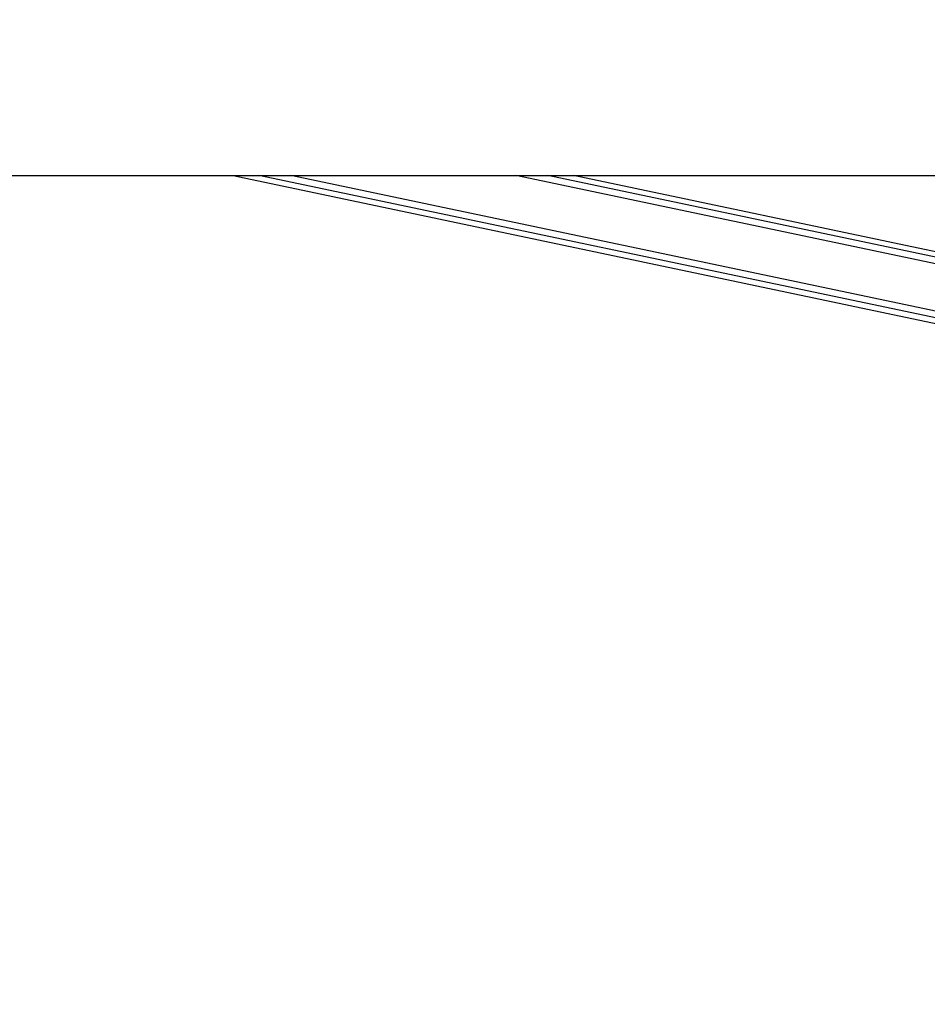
# Paper-space layout '2.5M DUO Surface Plate' of a CAD drawing. Header units: millimetres. Extents: x 20 to 18989, y 40 to 15016.
# Tile 3 of 109: x 2910 to 3583, y 5996 to 6727. Entities that reach past the tile are written whole.
import ezdxf

# ---------------------------------------------------------------- set-up
doc = ezdxf.new("R2010")
doc.units = ezdxf.units.MM
doc.layers.add('COMPONENT_GEOMETRY', color=7, linetype='Continuous')
doc.styles.add('SLDTEXTSTYLE1', font='TXT', dxfattribs={"width": 0.75})
doc.dimstyles.new('SLDDIMSTYLE0', dxfattribs={"dimtxt": 150, "dimasz": 6.604, "dimexe": 0, "dimexo": 0.0625, "dimgap": 37.5, "dimtad": 0, "dimtih": 1, "dimtoh": 1, "dimdec": 0, "dimlfac": 0.5, "dimrnd": 1e-09, "dimzin": 12, "dimdsep": 46, "dimtxsty": 'SLDTEXTSTYLE1', "dimsah": 1, "dimcen": 0.09, "dimadec": 0, "dimazin": 3, "dimtfac": 1, "dimtdec": 0, "dimtofl": 0, "dimtmove": 0, "dimatfit": 3, "dimfxl": 1, "dimfrac": 2, "dimtolj": 1, "dimtzin": 12, "dimarcsym": 0})

# ---------------------------------------------------------------- blocks, each defined once
blk = doc.blocks.new('_D_10')
at = {"layer": 'COMPONENT_GEOMETRY', "color": 7, "ltscale": 2}
for p, q in [((6638.52, 7959.49), (750.75, 7959.49)), ((757.1, 7959.49), (757.1, 5158.05)), ((757.1, 2118.49), (757.1, 4919.93)), ((6459.75, 2118.49), (750.75, 2118.49))]:
    blk.add_line(p, q, dxfattribs=at)
for points in [[(757.1, 7959.49), (756.08, 7952.89), (758.11, 7952.89)], [(757.1, 2118.49), (758.11, 2125.1), (756.08, 2125.1)]]:
    blk.add_solid(points, dxfattribs=at)
at = {"layer": 'COMPONENT_GEOMETRY', "color": 7, "ltscale": 2, "insert": (535.43, 5113.29), "char_height": 150, "attachment_point": 1, "style": 'SLDTEXTSTYLE1'}
blk.add_mtext('2921', dxfattribs=at)

psp = doc.layouts.new('2.5M DUO Surface Plate')

# ---------------------------------------------------------------- linework, layer by layer
at = {"color": 7, "linetype": 'Continuous', "lineweight": 25, "ltscale": 2}
for p, q in [((1512.02, 6611), (4051.92, 6611)), ((3068.17, 6611), (3897.1, 6436.44)), ((3799.66, 6510.1), (3320.51, 6611))]:
    psp.add_line(p, q, dxfattribs=at)
at = {"color": 8, "linetype": 'Continuous', "lineweight": 25, "ltscale": 2}
for p, q in [((3897.9, 6440.27), (3087.18, 6611)), ((3898.92, 6445.09), (3111.09, 6611)), ((3829.9, 6494.73), (3277.78, 6611)), ((3813, 6503.32), (3301.66, 6611))]:
    psp.add_line(p, q, dxfattribs=at)
at = {"color": 7, "linetype": 'Continuous', "lineweight": 25, "ltscale": 2}
psp.add_open_spline([(3561.63, 7734.53), (3492.31, 7696.11), (3318.92, 7600.01), (3040.21, 7446.96), (2517.12, 7160.25), (2007.53, 6881.73), (1602.63, 6660.5), (1512.02, 6611)], degree=3, knots=[0, 0, 0, 0, 0.102003, 0.255114, 0.408226, 0.867576, 1, 1, 1, 1], dxfattribs=at)

# ---------------------------------------------------------------- dimensions: what is measured, and where the dimension line sits
at = {"layer": 'COMPONENT_GEOMETRY', "color": 7, "ltscale": 2}
dim = psp.add_linear_dim(base=(757.09728543, 7959.49114567), p1=(6462.28916435, 2118.49114567), p2=(6641.06280495, 7959.49114567), angle=90, dimstyle='SLDDIMSTYLE0', dxfattribs=at)
dim.commit()
dim.dimension.update_dxf_attribs({"geometry": '_D_10', "text_midpoint": (757.09728543, 5038.99114567), "dimtype": 160})

doc.saveas('drawing.dxf')
